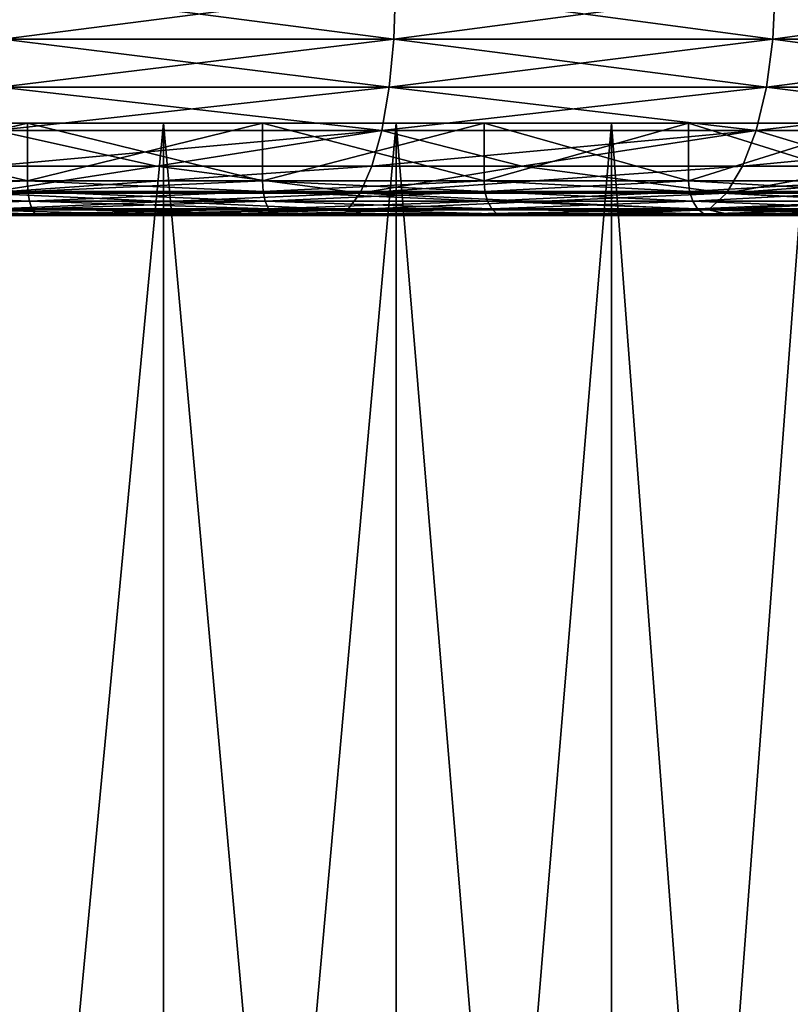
# Model space of a CAD drawing. Header units: metres. Extents: x -128 to 146, y -23 to 80.
# Tile 68 of 113: x 81.82 to 88.51, y 46.17 to 54.7. Entities that reach past the tile are written whole.
import ezdxf

# ---------------------------------------------------------------- set-up
doc = ezdxf.new("R2010")
doc.units = ezdxf.units.M
doc.layers.add('solid_509241_SW0001', color=7, linetype='CONTINUOUS')

msp = doc.modelspace()

# ---------------------------------------------------------------- linework, layer by layer
at = {"layer": 'solid_509241_SW0001'}
for points in [[(81.68129, 54.527153, -31.604462), (81.690414, 54.96664, -31.660141), (85.083054, 54.966648, -30.913364)], [(85.067963, 54.527153, -30.858999), (81.68129, 54.527153, -31.604462), (85.083054, 54.966648, -30.913364)], [(85.067963, 54.527153, 30.858997), (81.690414, 54.96664, 31.660139), (81.68129, 54.527153, 31.60446)], [(85.067963, 54.527153, 30.858997), (85.083054, 54.966648, 30.913363), (81.690414, 54.96664, 31.660139)], [(85.067963, 54.527153, -30.858999), (85.083054, 54.966648, -30.913364), (88.375061, 54.966671, -29.804159)], [(88.354179, 54.527153, -29.751743), (85.067963, 54.527153, -30.858999), (88.375061, 54.966671, -29.804159)], [(88.354179, 54.527153, 29.751741), (85.083054, 54.966648, 30.913363), (85.067963, 54.527153, 30.858997)], [(88.354179, 54.527153, 29.751741), (88.375061, 54.966671, 29.804155), (85.083054, 54.966648, 30.913363)], [(88.354179, 54.527153, -29.751743), (88.375061, 54.966671, -29.804159), (91.52784, 54.966656, -28.345528)], [(91.501419, 54.527153, 28.295673), (88.375061, 54.966671, 29.804155), (88.354179, 54.527153, 29.751741)], [(91.501419, 54.527153, -28.295675), (88.354179, 54.527153, -29.751743), (91.52784, 54.966656, -28.345528)], [(91.501419, 54.527153, 28.295673), (91.52784, 54.966656, 28.345526), (88.375061, 54.966671, 29.804155)], [(81.68129, 54.527153, 31.60446), (81.656693, 54.110447, 31.454445), (85.02729, 54.110447, 30.712521)], [(81.656693, 54.110447, -31.454449), (81.68129, 54.527153, -31.604462), (85.067963, 54.527153, -30.858999)], [(85.02729, 54.110447, -30.712524), (81.656693, 54.110447, -31.454449), (85.067963, 54.527153, -30.858999)], [(85.067963, 54.527153, 30.858997), (81.68129, 54.527153, 31.60446), (85.02729, 54.110447, 30.712521)], [(85.067963, 54.527153, 30.858997), (85.02729, 54.110447, 30.712521), (88.297913, 54.110447, 29.610519)], [(85.02729, 54.110447, -30.712524), (85.067963, 54.527153, -30.858999), (88.354179, 54.527153, -29.751743)], [(88.297913, 54.110447, -29.610523), (85.02729, 54.110447, -30.712524), (88.354179, 54.527153, -29.751743)], [(88.354179, 54.527153, 29.751741), (85.067963, 54.527153, 30.858997), (88.297913, 54.110447, 29.610519)], [(88.354179, 54.527153, 29.751741), (88.297913, 54.110447, 29.610519), (91.430214, 54.110447, 28.161364)], [(88.297913, 54.110447, -29.610523), (88.354179, 54.527153, -29.751743), (91.501419, 54.527153, -28.295675)], [(91.430214, 54.110447, -28.161367), (88.297913, 54.110447, -29.610523), (91.501419, 54.527153, -28.295675)], [(91.501419, 54.527153, 28.295673), (88.354179, 54.527153, 29.751741), (91.430214, 54.110447, 28.161364)], [(81.656693, 54.110447, 31.454445), (81.617844, 53.737499, 31.217482), (84.963051, 53.737499, 30.481146)], [(81.617844, 53.737499, -31.217484), (81.656693, 54.110447, -31.454449), (85.02729, 54.110447, -30.712524)], [(84.963051, 53.737499, -30.48115), (81.617844, 53.737499, -31.217484), (85.02729, 54.110447, -30.712524)], [(85.02729, 54.110447, 30.712521), (81.656693, 54.110447, 31.454445), (84.963051, 53.737499, 30.481146)], [(85.02729, 54.110447, 30.712521), (84.963051, 53.737499, 30.481146), (88.20903, 53.737499, 29.387447)], [(84.963051, 53.737499, -30.48115), (85.02729, 54.110447, -30.712524), (88.297913, 54.110447, -29.610523)], [(88.20903, 53.737499, -29.387451), (84.963051, 53.737499, -30.48115), (88.297913, 54.110447, -29.610523)], [(88.297913, 54.110447, 29.610519), (85.02729, 54.110447, 30.712521), (88.20903, 53.737499, 29.387447)], [(88.297913, 54.110447, 29.610519), (88.20903, 53.737499, 29.387447), (91.317734, 53.737495, 27.949209)], [(88.20903, 53.737499, -29.387451), (88.297913, 54.110447, -29.610523), (91.430214, 54.110447, -28.161367)], [(91.317734, 53.737495, -27.949211), (88.20903, 53.737499, -29.387451), (91.430214, 54.110447, -28.161367)], [(91.430214, 54.110447, 28.161364), (88.297913, 54.110447, 29.610519), (91.317734, 53.737495, 27.949209)], [(79.769875, 53.799999, -17.140902), (79.769226, 53.299999, -17.141029), (81.89183, 53.299999, -16.596109)], [(81.89241, 53.799999, -16.595919), (80.945206, 53.799999, -16.589781), (79.769875, 53.799999, -17.140902)], [(79.769875, 53.799999, 17.1409), (80.945206, 53.799999, 16.589777), (81.89241, 53.799999, 16.595915)], [(79.769875, 53.799999, 17.1409), (81.89241, 53.799999, 16.595915), (79.770653, 53.299999, 17.140753)], [(81.89241, 53.799999, -16.595919), (79.769875, 53.799999, -17.140902), (81.89183, 53.299999, -16.596109)], [(81.89241, 53.799999, 16.595915), (81.893143, 53.299999, 16.59568), (79.770653, 53.299999, 17.140753)], [(80.945221, 31.299999, -16.589777), (80.945206, 53.799999, -16.589781), (83.072586, 53.799999, -15.867631)], [(81.89241, 53.799999, -16.595919), (83.072586, 53.799999, -15.867631), (80.945206, 53.799999, -16.589781)], [(83.072586, 31.299999, 15.867629), (83.072586, 53.799999, 15.867628), (80.945206, 53.799999, 16.589777)], [(81.89241, 53.799999, 16.595915), (80.945206, 53.799999, 16.589777), (83.072586, 53.799999, 15.867628)], [(80.945221, 31.299999, 16.589775), (83.072586, 31.299999, 15.867629), (80.945206, 53.799999, 16.589777)], [(83.072586, 31.299999, -15.867632), (80.945221, 31.299999, -16.589777), (83.072586, 53.799999, -15.867631)], [(81.89241, 53.799999, -16.595919), (81.89183, 53.299999, -16.596109), (83.929375, 53.299999, -15.789462)], [(83.929863, 53.799999, -15.789231), (83.072586, 53.799999, -15.867631), (81.89241, 53.799999, -16.595919)], [(81.89241, 53.799999, 16.595915), (83.072586, 53.799999, 15.867628), (83.929863, 53.799999, 15.789227)], [(81.89241, 53.799999, 16.595915), (83.929863, 53.799999, 15.789227), (81.893143, 53.299999, 16.59568)], [(83.929863, 53.799999, -15.789231), (81.89241, 53.799999, -16.595919), (83.929375, 53.299999, -15.789462)], [(83.929863, 53.799999, 15.789227), (83.930443, 53.299999, 15.788954), (81.893143, 53.299999, 16.59568)], [(83.072586, 31.299999, -15.867632), (83.072586, 53.799999, -15.867631), (85.087509, 53.799999, -14.87398)], [(83.929863, 53.799999, -15.789231), (85.087509, 53.799999, -14.87398), (83.072586, 53.799999, -15.867631)], [(85.087502, 31.299999, -14.873987), (83.072586, 31.299999, -15.867632), (85.087509, 53.799999, -14.87398)], [(85.087502, 31.299999, 14.873984), (85.087509, 53.799999, 14.873977), (83.072586, 53.799999, 15.867628)], [(83.929863, 53.799999, 15.789227), (83.072586, 53.799999, 15.867628), (85.087509, 53.799999, 14.873977)], [(83.072586, 31.299999, 15.867629), (85.087502, 31.299999, 14.873984), (83.072586, 53.799999, 15.867628)], [(83.929863, 53.799999, -15.789231), (83.929375, 53.299999, -15.789462), (85.849815, 53.299999, -14.733761)], [(85.850159, 53.799999, -14.733542), (85.087509, 53.799999, -14.87398), (83.929863, 53.799999, -15.789231)], [(83.929863, 53.799999, 15.789227), (85.087509, 53.799999, 14.873977), (85.850159, 53.799999, 14.73354)], [(83.929863, 53.799999, 15.789227), (85.850159, 53.799999, 14.73354), (83.930443, 53.299999, 15.788954)], [(85.850159, 53.799999, -14.733542), (83.929863, 53.799999, -15.789231), (85.849815, 53.299999, -14.733761)], [(85.850159, 53.799999, 14.73354), (85.850746, 53.299999, 14.733165), (83.930443, 53.299999, 15.788954)], [(85.087502, 31.299999, -14.873987), (85.087509, 53.799999, -14.87398), (86.95549, 53.799999, -13.625834)], [(86.955475, 31.299999, -13.625845), (85.087502, 31.299999, -14.873987), (86.95549, 53.799999, -13.625834)], [(85.087502, 31.299999, 14.873984), (86.955475, 31.299999, 13.625842), (85.087509, 53.799999, 14.873977)], [(85.850159, 53.799999, -14.733542), (86.95549, 53.799999, -13.625834), (85.087509, 53.799999, -14.87398)], [(86.955475, 31.299999, 13.625842), (86.95549, 53.799999, 13.625831), (85.087509, 53.799999, 14.873977)], [(85.850159, 53.799999, 14.73354), (85.087509, 53.799999, 14.873977), (86.95549, 53.799999, 13.625831)], [(85.850159, 53.799999, -14.733542), (85.849815, 53.299999, -14.733761), (87.622787, 53.299999, -13.445677)], [(87.623016, 53.799999, -13.445491), (86.95549, 53.799999, -13.625834), (85.850159, 53.799999, -14.733542)], [(85.850159, 53.799999, 14.73354), (86.95549, 53.799999, 13.625831), (87.623016, 53.799999, 13.445487)], [(85.850159, 53.799999, 14.73354), (87.623016, 53.799999, 13.445487), (85.850746, 53.299999, 14.733165)], [(87.623016, 53.799999, -13.445491), (85.850159, 53.799999, -14.733542), (87.622787, 53.299999, -13.445677)], [(87.623016, 53.799999, 13.445487), (87.623611, 53.299999, 13.444997), (85.850746, 53.299999, 14.733165)], [(86.955475, 31.299999, -13.625845), (86.95549, 53.799999, -13.625834), (88.644562, 53.799999, -12.144561)], [(88.644562, 31.299999, -12.144561), (86.955475, 31.299999, -13.625845), (88.644562, 53.799999, -12.144561)], [(86.955475, 31.299999, 13.625842), (88.644562, 31.299999, 12.144557), (86.95549, 53.799999, 13.625831)], [(87.623016, 53.799999, -13.445491), (88.644562, 53.799999, -12.144561), (86.95549, 53.799999, -13.625834)], [(88.644562, 31.299999, 12.144557), (88.644562, 53.799999, 12.144557), (86.95549, 53.799999, 13.625831)], [(87.623016, 53.799999, 13.445487), (86.95549, 53.799999, 13.625831), (88.644562, 53.799999, 12.144557)], [(87.623016, 53.799999, -13.445491), (87.622787, 53.299999, -13.445677), (89.220238, 53.299999, -11.945637)], [(89.220474, 53.799999, -11.945383), (88.644562, 53.799999, -12.144561), (87.623016, 53.799999, -13.445491)], [(87.623016, 53.799999, 13.445487), (88.644562, 53.799999, 12.144557), (89.220474, 53.799999, 11.94538)], [(87.623016, 53.799999, 13.445487), (89.220474, 53.799999, 11.94538), (87.623611, 53.299999, 13.444997)], [(89.220474, 53.799999, -11.945383), (87.623016, 53.799999, -13.445491), (89.220238, 53.299999, -11.945637)], [(89.220474, 53.799999, 11.94538), (89.220558, 53.299999, 11.945293), (87.623611, 53.299999, 13.444997)], [(81.617844, 53.737499, 31.217482), (79.773598, 53.426647, 31.146225), (83.011337, 53.426647, 30.633419)], [(81.566658, 53.426647, -30.905226), (81.617844, 53.737499, -31.217484), (84.963051, 53.737499, -30.48115)], [(84.878395, 53.426647, -30.176256), (81.566658, 53.426647, -30.905226), (84.963051, 53.737499, -30.48115)], [(84.963051, 53.737499, 30.481146), (81.617844, 53.737499, 31.217482), (83.011337, 53.426647, 30.633419)], [(84.963051, 53.737499, 30.481146), (83.011337, 53.426647, 30.633419), (86.177727, 53.426647, 29.784986)], [(84.878395, 53.426647, -30.176256), (84.963051, 53.737499, -30.48115), (88.20903, 53.737499, -29.387451)], [(88.091911, 53.426647, -29.093498), (84.878395, 53.426647, -30.176256), (88.20903, 53.737499, -29.387451)], [(88.20903, 53.737499, 29.387447), (84.963051, 53.737499, 30.481146), (86.177727, 53.426647, 29.784986)], [(88.20903, 53.737499, 29.387447), (86.177727, 53.426647, 29.784986), (89.238091, 53.426647, 28.610222)], [(88.091911, 53.426647, -29.093498), (88.20903, 53.737499, -29.387451), (91.317734, 53.737495, -27.949211)], [(91.169518, 53.426647, -27.669645), (88.091911, 53.426647, -29.093498), (91.317734, 53.737495, -27.949211)], [(91.317734, 53.737495, 27.949209), (88.20903, 53.737499, 29.387447), (89.238091, 53.426647, 28.610222)], [(83.011337, 53.426647, 30.633419), (79.773598, 53.426647, 31.146225), (81.505638, 53.193188, 30.533031)], [(83.011337, 53.426647, 30.633419), (81.505638, 53.193188, 30.533031), (84.777496, 53.193188, 29.812841)], [(81.505638, 53.193188, -30.533035), (81.566658, 53.426647, -30.905226), (84.878395, 53.426647, -30.176256)], [(84.777496, 53.193188, -29.812845), (81.505638, 53.193188, -30.533035), (84.878395, 53.426647, -30.176256)], [(86.177727, 53.426647, 29.784986), (83.011337, 53.426647, 30.633419), (84.777496, 53.193188, 29.812841)], [(86.177727, 53.426647, 29.784986), (84.777496, 53.193188, 29.812841), (87.952309, 53.193188, 28.743122)], [(84.777496, 53.193188, -29.812845), (84.878395, 53.426647, -30.176256), (88.091911, 53.426647, -29.093498)], [(87.952309, 53.193188, -28.743126), (84.777496, 53.193188, -29.812845), (88.091911, 53.426647, -29.093498)], [(89.238091, 53.426647, 28.610222), (86.177727, 53.426647, 29.784986), (87.952309, 53.193188, 28.743122)], [(89.238091, 53.426647, 28.610222), (87.952309, 53.193188, 28.743122), (90.992851, 53.193188, 27.336416)], [(87.952309, 53.193188, -28.743126), (88.091911, 53.426647, -29.093498), (91.169518, 53.426647, -27.669645)], [(90.992851, 53.193188, -27.33642), (87.952309, 53.193188, -28.743126), (91.169518, 53.426647, -27.669645)], [(81.89183, 53.299999, -16.596109), (79.769226, 53.299999, -17.141029), (79.772484, 53.207127, -17.155117)], [(79.770653, 53.299999, 17.140753), (81.896767, 53.207142, 16.609682), (79.772484, 53.207127, 17.155113)], [(79.770653, 53.299999, 17.140753), (81.893143, 53.299999, 16.59568), (81.896767, 53.207142, 16.609682)], [(81.89183, 53.299999, -16.596109), (79.772484, 53.207127, -17.155117), (81.896767, 53.207142, -16.609686)], [(83.929375, 53.299999, -15.789462), (81.89183, 53.299999, -16.596109), (81.896767, 53.207142, -16.609686)], [(81.893143, 53.299999, 16.59568), (83.935936, 53.207165, 15.802305), (81.896767, 53.207142, 16.609682)], [(81.893143, 53.299999, 16.59568), (83.930443, 53.299999, 15.788954), (83.935936, 53.207165, 15.802305)], [(83.929375, 53.299999, -15.789462), (81.896767, 53.207142, -16.609686), (83.935936, 53.207165, -15.802308)], [(85.849815, 53.299999, -14.733761), (83.929375, 53.299999, -15.789462), (83.935936, 53.207165, -15.802308)], [(83.930443, 53.299999, 15.788954), (85.857834, 53.207195, 14.745715), (83.935936, 53.207165, 15.802305)], [(83.930443, 53.299999, 15.788954), (85.850746, 53.299999, 14.733165), (85.857834, 53.207195, 14.745715)], [(85.849815, 53.299999, -14.733761), (83.935936, 53.207165, -15.802308), (85.857834, 53.207195, -14.745718)], [(87.622787, 53.299999, -13.445677), (85.849815, 53.299999, -14.733761), (85.857834, 53.207195, -14.745718)], [(85.850746, 53.299999, 14.733165), (87.632141, 53.20723, 13.456575), (85.857834, 53.207195, 14.745715)], [(85.850746, 53.299999, 14.733165), (87.623611, 53.299999, 13.444997), (87.632141, 53.20723, 13.456575)], [(87.622787, 53.299999, -13.445677), (85.857834, 53.207195, -14.745718), (87.632141, 53.20723, -13.456579)], [(89.220238, 53.299999, -11.945637), (87.622787, 53.299999, -13.445677), (87.632141, 53.20723, -13.456579)], [(87.623611, 53.299999, 13.444997), (89.230888, 53.207272, 11.955218), (87.632141, 53.20723, 13.456575)], [(87.623611, 53.299999, 13.444997), (89.220558, 53.299999, 11.945293), (89.230888, 53.207272, 11.955218)], [(89.220238, 53.299999, -11.945637), (87.632141, 53.20723, -13.456579), (89.230888, 53.207272, -11.955222)], [(79.780495, 53.123268, 17.197098), (79.772484, 53.207127, 17.155113), (81.896767, 53.207142, 16.609682)], [(81.909973, 53.123283, -16.650335), (81.896767, 53.207142, -16.609686), (79.772484, 53.207127, -17.155117)], [(79.780495, 53.123268, -17.197102), (81.909973, 53.123283, -16.650335), (79.772484, 53.207127, -17.155117)], [(79.780495, 53.123268, 17.197098), (81.896767, 53.207142, 16.609682), (81.909973, 53.123283, 16.650331)], [(81.505638, 53.193188, 30.533031), (81.437798, 53.048603, 30.119213), (84.665306, 53.048603, 29.408783)], [(81.437798, 53.048603, -30.119217), (81.505638, 53.193188, -30.533035), (84.777496, 53.193188, -29.812845)], [(84.665306, 53.048603, -29.408787), (81.437798, 53.048603, -30.119217), (84.777496, 53.193188, -29.812845)], [(84.777496, 53.193188, 29.812841), (81.505638, 53.193188, 30.533031), (84.665306, 53.048603, 29.408783)], [(81.909973, 53.123283, 16.650331), (81.896767, 53.207142, 16.609682), (83.935936, 53.207165, 15.802305)], [(83.954132, 53.123306, -15.840982), (83.935936, 53.207165, -15.802308), (81.896767, 53.207142, -16.609686)], [(81.909973, 53.123283, -16.650335), (83.954132, 53.123306, -15.840982), (81.896767, 53.207142, -16.609686)], [(81.909973, 53.123283, 16.650331), (83.935936, 53.207165, 15.802305), (83.954132, 53.123306, 15.84098)], [(83.954132, 53.123306, 15.84098), (83.935936, 53.207165, 15.802305), (85.857834, 53.207195, 14.745715)], [(85.880737, 53.123333, -14.781807), (85.857834, 53.207195, -14.745718), (83.935936, 53.207165, -15.802308)], [(83.954132, 53.123306, -15.840982), (85.880737, 53.123333, -14.781807), (83.935936, 53.207165, -15.802308)], [(83.954132, 53.123306, 15.84098), (85.857834, 53.207195, 14.745715), (85.880737, 53.123333, 14.781803)], [(84.777496, 53.193188, 29.812841), (84.665306, 53.048603, 29.408783), (87.797096, 53.048603, 28.353563)], [(84.665306, 53.048603, -29.408787), (84.777496, 53.193188, -29.812845), (87.952309, 53.193188, -28.743126)], [(87.797096, 53.048603, -28.353567), (84.665306, 53.048603, -29.408787), (87.952309, 53.193188, -28.743126)], [(87.952309, 53.193188, 28.743122), (84.777496, 53.193188, 29.812841), (87.797096, 53.048603, 28.353563)], [(85.880737, 53.123333, 14.781803), (85.857834, 53.207195, 14.745715), (87.632141, 53.20723, 13.456575)], [(87.659393, 53.123371, -13.489512), (87.632141, 53.20723, -13.456579), (85.857834, 53.207195, -14.745718)], [(85.880737, 53.123333, -14.781807), (87.659393, 53.123371, -13.489512), (85.857834, 53.207195, -14.745718)], [(85.880737, 53.123333, 14.781803), (87.632141, 53.20723, 13.456575), (87.659393, 53.123371, 13.48951)], [(87.659393, 53.123371, 13.48951), (87.632141, 53.20723, 13.456575), (89.230888, 53.207272, 11.955218)], [(89.262047, 53.123413, -11.984481), (89.230888, 53.207272, -11.955222), (87.632141, 53.20723, -13.456579)], [(87.659393, 53.123371, -13.489512), (89.262047, 53.123413, -11.984481), (87.632141, 53.20723, -13.456579)], [(87.659393, 53.123371, 13.48951), (89.230888, 53.207272, 11.955218), (89.262047, 53.123413, 11.984477)], [(87.952309, 53.193188, 28.743122), (87.797096, 53.048603, 28.353563), (90.796432, 53.048603, 26.965923)], [(87.797096, 53.048603, -28.353567), (87.952309, 53.193188, -28.743126), (90.992851, 53.193188, -27.33642)], [(90.796432, 53.048603, -26.965925), (87.797096, 53.048603, -28.353567), (90.992851, 53.193188, -27.33642)], [(90.992851, 53.193188, 27.336416), (87.952309, 53.193188, 28.743122), (90.796432, 53.048603, 26.965923)], [(79.780495, 53.123268, 17.197098), (81.909973, 53.123283, 16.650331), (79.792976, 53.056778, 17.262543)], [(81.930565, 53.056793, -16.713699), (81.909973, 53.123283, -16.650335), (79.780495, 53.123268, -17.197102)], [(79.792976, 53.056778, -17.262545), (81.930565, 53.056793, -16.713699), (79.780495, 53.123268, -17.197102)], [(81.909973, 53.123283, 16.650331), (81.930565, 53.056793, 16.713696), (79.792976, 53.056778, 17.262543)], [(79.792976, 53.056778, 17.262543), (81.930565, 53.056793, 16.713696), (79.808708, 53.01421, 17.345001)], [(81.956505, 53.014225, -16.793537), (81.930565, 53.056793, -16.713699), (79.792976, 53.056778, -17.262545)], [(79.808708, 53.01421, -17.345005), (81.956505, 53.014225, -16.793537), (79.792976, 53.056778, -17.262545)], [(81.930565, 53.056793, 16.713696), (81.956505, 53.014225, 16.793533), (79.808708, 53.01421, 17.345001)], [(81.909973, 53.123283, 16.650331), (83.954132, 53.123306, 15.84098), (81.930565, 53.056793, 16.713696)], [(83.982498, 53.056816, -15.901265), (83.954132, 53.123306, -15.840982), (81.909973, 53.123283, -16.650335)], [(81.930565, 53.056793, -16.713699), (83.982498, 53.056816, -15.901265), (81.909973, 53.123283, -16.650335)], [(83.954132, 53.123306, 15.84098), (83.982498, 53.056816, 15.901262), (81.930565, 53.056793, 16.713696)], [(81.930565, 53.056793, 16.713696), (83.982498, 53.056816, 15.901262), (81.956505, 53.014225, 16.793533)], [(84.018242, 53.014248, -15.977222), (83.982498, 53.056816, -15.901265), (81.930565, 53.056793, -16.713699)], [(81.956505, 53.014225, -16.793537), (84.018242, 53.014248, -15.977222), (81.930565, 53.056793, -16.713699)], [(83.982498, 53.056816, 15.901262), (84.018242, 53.014248, 15.97722), (81.956505, 53.014225, 16.793533)], [(83.954132, 53.123306, 15.84098), (85.880737, 53.123333, 14.781803), (83.982498, 53.056816, 15.901262)], [(85.916435, 53.056847, -14.838058), (85.880737, 53.123333, -14.781807), (83.954132, 53.123306, -15.840982)], [(83.982498, 53.056816, -15.901265), (85.916435, 53.056847, -14.838058), (83.954132, 53.123306, -15.840982)], [(85.880737, 53.123333, 14.781803), (85.916435, 53.056847, 14.838056), (83.982498, 53.056816, 15.901262)], [(83.982498, 53.056816, 15.901262), (85.916435, 53.056847, 14.838056), (84.018242, 53.014248, 15.97722)], [(85.961418, 53.014278, -14.908937), (85.916435, 53.056847, -14.838058), (83.982498, 53.056816, -15.901265)], [(84.018242, 53.014248, -15.977222), (85.961418, 53.014278, -14.908937), (83.982498, 53.056816, -15.901265)], [(85.916435, 53.056847, 14.838056), (85.961418, 53.014278, 14.908935), (84.018242, 53.014248, 15.97722)], [(85.880737, 53.123333, 14.781803), (87.659393, 53.123371, 13.48951), (85.916435, 53.056847, 14.838056)], [(87.701859, 53.056885, -13.540847), (87.659393, 53.123371, -13.489512), (85.880737, 53.123333, -14.781807)], [(85.916435, 53.056847, -14.838058), (87.701859, 53.056885, -13.540847), (85.880737, 53.123333, -14.781807)], [(87.659393, 53.123371, 13.48951), (87.701859, 53.056885, 13.540844), (85.916435, 53.056847, 14.838056)], [(85.916435, 53.056847, 14.838056), (87.701859, 53.056885, 13.540844), (85.961418, 53.014278, 14.908935)], [(87.755371, 53.014313, -13.605529), (87.701859, 53.056885, -13.540847), (85.916435, 53.056847, -14.838058)], [(85.961418, 53.014278, -14.908937), (87.755371, 53.014313, -13.605529), (85.916435, 53.056847, -14.838058)], [(87.701859, 53.056885, 13.540844), (87.755371, 53.014313, 13.605526), (85.961418, 53.014278, 14.908935)], [(87.659393, 53.123371, 13.48951), (89.262047, 53.123413, 11.984477), (87.701859, 53.056885, 13.540844)], [(89.310616, 53.056927, -12.030087), (89.262047, 53.123413, -11.984481), (87.659393, 53.123371, -13.489512)], [(87.701859, 53.056885, -13.540847), (89.310616, 53.056927, -12.030087), (87.659393, 53.123371, -13.489512)], [(89.262047, 53.123413, 11.984477), (89.310616, 53.056927, 12.030085), (87.701859, 53.056885, 13.540844)], [(87.701859, 53.056885, 13.540844), (89.310616, 53.056927, 12.030085), (87.755371, 53.014313, 13.605526)], [(89.371811, 53.014355, -12.087553), (89.310616, 53.056927, -12.030087), (87.701859, 53.056885, -13.540847)], [(87.755371, 53.014313, -13.605529), (89.371811, 53.014355, -12.087553), (87.701859, 53.056885, -13.540847)], [(89.310616, 53.056927, 12.030085), (89.371811, 53.014355, 12.08755), (87.755371, 53.014313, 13.605526)], [(52.974186, 53, 18.749027), (100.025764, 53, 18.74909), (98.938385, 53, 20.037703)], [(75.416161, 53, 17.716679), (100.025764, 53, 18.74909), (52.974186, 53, 18.749027)], [(52.974186, 53, 18.749027), (98.938385, 53, 20.037703), (54.061714, 53, 20.037819)], [(100.025818, 53, -18.749031), (52.974236, 53, -18.749092), (54.061611, 53, -20.037706)], [(77.583839, 53, -17.716682), (52.974236, 53, -18.749092), (100.025818, 53, -18.749031)], [(98.938286, 53, -20.037821), (54.061611, 53, -20.037706), (55.215195, 53, -21.259064)], [(100.025818, 53, -18.749031), (54.061611, 53, -20.037706), (98.938286, 53, -20.037821)], [(54.061714, 53, 20.037819), (98.938385, 53, 20.037703), (97.784805, 53, 21.25906)], [(54.061714, 53, 20.037819), (97.784805, 53, 21.25906), (55.215366, 53, 21.259233)], [(97.78463, 53, -21.259237), (55.215195, 53, -21.259064), (56.435413, 53, -22.414345)], [(98.938286, 53, -20.037821), (55.215195, 53, -21.259064), (97.78463, 53, -21.259237)], [(55.215366, 53, 21.259233), (97.784805, 53, 21.25906), (96.56459, 53, 22.414341)], [(55.215366, 53, 21.259233), (96.56459, 53, 22.414341), (56.435524, 53, 22.414442)], [(96.564476, 53, -22.414446), (56.435413, 53, -22.414345), (57.723122, 53, -23.503611)], [(97.78463, 53, -21.259237), (56.435413, 53, -22.414345), (96.564476, 53, -22.414446)], [(56.435524, 53, 22.414442), (96.56459, 53, 22.414341), (95.276878, 53, 23.503607)], [(56.435524, 53, 22.414442), (95.276878, 53, 23.503607), (57.723049, 53, 23.50355)], [(57.723049, 53, 23.50355), (95.276878, 53, 23.503607), (93.923447, 53, 24.523735)], [(57.723049, 53, 23.50355), (93.923447, 53, 24.523735), (59.076359, 53, 24.523594)], [(95.276947, 53, -23.503553), (57.723122, 53, -23.503611), (59.076557, 53, -24.523739)], [(96.564476, 53, -22.414446), (57.723122, 53, -23.503611), (95.276947, 53, -23.503553)], [(59.076359, 53, 24.523594), (93.923447, 53, 24.523735), (60.487793, 53, 25.467617)], [(92.512207, 53, -25.467621), (59.076557, 53, -24.523739), (60.487991, 53, -25.467745)], [(93.923645, 53, -24.523596), (59.076557, 53, -24.523739), (92.512207, 53, -25.467621)], [(95.276947, 53, -23.503553), (59.076557, 53, -24.523739), (93.923645, 53, -24.523596)], [(60.487793, 53, 25.467617), (93.923447, 53, 24.523735), (92.512009, 53, 25.467743)], [(60.487793, 53, 25.467617), (92.512009, 53, 25.467743), (91.052452, 53, 26.328999)], [(60.487793, 53, 25.467617), (91.052452, 53, 26.328999), (61.947487, 53, 26.328966)], [(92.512207, 53, -25.467621), (60.487991, 53, -25.467745), (61.947544, 53, -26.329)], [(61.947487, 53, 26.328966), (91.052452, 53, 26.328999), (89.554268, 53, 27.103075)], [(61.947487, 53, 26.328966), (89.554268, 53, 27.103075), (63.445869, 53, 27.10314)], [(91.052513, 53, -26.328968), (61.947544, 53, -26.329), (63.445732, 53, -27.103079)], [(92.512207, 53, -25.467621), (61.947544, 53, -26.329), (91.052513, 53, -26.328968)], [(89.554131, 53, -27.103144), (63.445732, 53, -27.103079), (64.979301, 53, -27.789644)], [(91.052513, 53, -26.328968), (63.445732, 53, -27.103079), (89.554131, 53, -27.103144)], [(63.445869, 53, 27.10314), (89.554268, 53, 27.103075), (88.020699, 53, 27.78964)], [(63.445869, 53, 27.10314), (88.020699, 53, 27.78964), (64.979507, 53, 27.789726)], [(88.020493, 53, -27.78973), (64.979301, 53, -27.789644), (66.54882, 53, -28.389513)], [(89.554131, 53, -27.103144), (64.979301, 53, -27.789644), (88.020493, 53, -27.78973)], [(64.979507, 53, 27.789726), (88.020699, 53, 27.78964), (86.45118, 53, 28.389509)], [(64.979507, 53, 27.789726), (86.45118, 53, 28.389509), (66.548965, 53, 28.389559)], [(86.451035, 53, -28.389563), (66.54882, 53, -28.389513), (68.155396, 53, -28.902567)], [(88.020493, 53, -27.78973), (66.54882, 53, -28.389513), (86.451035, 53, -28.389563)], [(66.548965, 53, 28.389559), (86.45118, 53, 28.389509), (84.844604, 53, 28.902565)], [(66.548965, 53, 28.389559), (84.844604, 53, 28.902565), (68.155327, 53, 28.902544)], [(68.155327, 53, 28.902544), (84.844604, 53, 28.902565), (83.203644, 53, 29.32663)], [(68.155327, 53, 28.902544), (83.203644, 53, 29.32663), (69.796127, 53, 29.326576)], [(84.844673, 53, -28.902548), (68.155396, 53, -28.902567), (69.796356, 53, -29.326632)], [(86.451035, 53, -28.389563), (68.155396, 53, -28.902567), (84.844673, 53, -28.902548)], [(69.796127, 53, 29.326576), (83.203644, 53, 29.32663), (81.538109, 53, 29.658178)], [(83.203873, 53, -29.32658), (69.796356, 53, -29.326632), (71.461891, 53, -29.658182)], [(84.844673, 53, -28.902548), (69.796356, 53, -29.326632), (83.203873, 53, -29.32658)], [(83.203873, 53, -29.32658), (71.461891, 53, -29.658182), (81.538338, 53, -29.658142)], [(75.416161, 53, 17.716679), (77.644531, 53, 17.712862), (100.025764, 53, 18.74909)], [(77.583839, 53, -17.716682), (100.025818, 53, -18.749031), (101.044495, 53, -17.394209)], [(78.695511, 53, -17.613493), (77.583839, 53, -17.716682), (101.044495, 53, -17.394209)], [(77.644531, 53, 17.712862), (79.853325, 53, 17.430161), (100.025764, 53, 18.74909)], [(79.803474, 53, -17.439678), (78.695511, 53, -17.613493), (101.044495, 53, -17.394209)], [(80.898651, 53, -17.196129), (79.803474, 53, -17.439678), (101.044495, 53, -17.394209)], [(79.808708, 53.01421, -17.345005), (81.972443, 53, -16.885124), (81.956505, 53.014225, -16.793537)], [(79.808708, 53.01421, 17.345001), (81.956505, 53.014225, 16.793533), (79.853325, 53, 17.430161)], [(79.808708, 53.01421, -17.345005), (80.898651, 53, -17.196129), (81.972443, 53, -16.885124)], [(81.956505, 53.014225, 16.793533), (82.002129, 53, 16.87546), (79.853325, 53, 17.430161)], [(79.853325, 53, 17.430161), (101.044365, 53, 17.394388), (100.025764, 53, 18.74909)], [(79.853325, 53, 17.430161), (82.002129, 53, 16.87546), (101.044365, 53, 17.394388)], [(80.898651, 53, -17.196129), (101.044495, 53, -17.394209), (101.986984, 53, -15.981355)], [(81.972443, 53, -16.885124), (80.898651, 53, -17.196129), (101.986984, 53, -15.981355)], [(81.437798, 53.048603, 30.119213), (81.538109, 53, 29.658178), (83.203644, 53, 29.32663)], [(84.665306, 53.048603, 29.408783), (81.437798, 53.048603, 30.119213), (83.203644, 53, 29.32663)], [(81.538338, 53, -29.658142), (81.437798, 53.048603, -30.119217), (84.665306, 53.048603, -29.408787)], [(83.203873, 53, -29.32658), (81.538338, 53, -29.658142), (84.665306, 53.048603, -29.408787)], [(81.956505, 53.014225, -16.793537), (84.039841, 53, -16.068754), (84.018242, 53.014248, -15.977222)], [(81.956505, 53.014225, 16.793533), (84.018242, 53.014248, 15.97722), (82.002129, 53, 16.87546)], [(81.956505, 53.014225, -16.793537), (81.972443, 53, -16.885124), (84.039841, 53, -16.068754)], [(84.039841, 53, -16.068754), (81.972443, 53, -16.885124), (101.986984, 53, -15.981355)], [(84.018242, 53.014248, 15.97722), (83.051346, 53, 16.496494), (82.002129, 53, 16.87546)], [(82.002129, 53, 16.87546), (83.051346, 53, 16.496494), (101.044365, 53, 17.394388)], [(84.018242, 53.014248, 15.97722), (84.078407, 53, 16.050598), (83.051346, 53, 16.496494)], [(83.051346, 53, 16.496494), (84.078407, 53, 16.050598), (101.044365, 53, 17.394388)], [(84.665306, 53.048603, 29.408783), (83.203644, 53, 29.32663), (84.844604, 53, 28.902565)], [(84.844673, 53, -28.902548), (83.203873, 53, -29.32658), (84.665306, 53.048603, -29.408787)], [(84.018242, 53.014248, -15.977222), (85.996124, 53, -14.995894), (85.961418, 53.014278, -14.908937)], [(84.018242, 53.014248, 15.97722), (85.961418, 53.014278, 14.908935), (84.078407, 53, 16.050598)], [(84.018242, 53.014248, -15.977222), (84.039841, 53, -16.068754), (85.033852, 53, -15.56365)], [(84.018242, 53.014248, -15.977222), (85.033852, 53, -15.56365), (85.996124, 53, -14.995894)], [(85.033852, 53, -15.56365), (84.039841, 53, -16.068754), (101.986984, 53, -15.981355)], [(85.961418, 53.014278, 14.908935), (85.075027, 53, 15.540994), (84.078407, 53, 16.050598)], [(84.078407, 53, 16.050598), (101.986877, 53, 15.981526), (101.044365, 53, 17.394388)], [(84.078407, 53, 16.050598), (85.075027, 53, 15.540994), (101.986877, 53, 15.981526)], [(84.665306, 53.048603, 29.408783), (84.844604, 53, 28.902565), (86.45118, 53, 28.389509)], [(87.797096, 53.048603, 28.353563), (84.665306, 53.048603, 29.408783), (86.45118, 53, 28.389509)], [(84.844673, 53, -28.902548), (84.665306, 53.048603, -29.408787), (87.797096, 53.048603, -28.353567)], [(86.451035, 53, -28.389563), (84.844673, 53, -28.902548), (87.797096, 53.048603, -28.353567)], [(85.033852, 53, -15.56365), (101.986984, 53, -15.981355), (102.846642, 53, -14.520514)], [(85.996124, 53, -14.995894), (85.033852, 53, -15.56365), (102.846642, 53, -14.520514)], [(85.961418, 53.014278, 14.908935), (86.035706, 53, 14.970755), (85.075027, 53, 15.540994)], [(85.075027, 53, 15.540994), (86.035706, 53, 14.970755), (101.986877, 53, 15.981526)], [(85.961418, 53.014278, -14.908937), (87.802231, 53, -13.686187), (87.755371, 53.014313, -13.605529)], [(85.961418, 53.014278, 14.908935), (87.755371, 53.014313, 13.605526), (86.035706, 53, 14.970755)], [(85.961418, 53.014278, -14.908937), (85.996124, 53, -14.995894), (86.920135, 53, -14.369187)], [(85.961418, 53.014278, -14.908937), (86.920135, 53, -14.369187), (87.802231, 53, -13.686187)], [(86.920135, 53, -14.369187), (85.996124, 53, -14.995894), (102.846642, 53, -14.520514)], [(87.755371, 53.014313, 13.605526), (87.837074, 53, 13.657335), (86.035706, 53, 14.970755)], [(86.035706, 53, 14.970755), (102.846619, 53, 14.52055), (101.986877, 53, 15.981526)], [(86.035706, 53, 14.970755), (87.837074, 53, 13.657335), (102.846619, 53, 14.52055)], [(88.020493, 53, -27.78973), (86.451035, 53, -28.389563), (87.797096, 53.048603, -28.353567)], [(87.797096, 53.048603, 28.353563), (86.45118, 53, 28.389509), (88.020699, 53, 27.78964)], [(86.920135, 53, -14.369187), (102.846642, 53, -14.520514), (103.618629, 53, -13.021936)], [(87.802231, 53, -13.686187), (86.920135, 53, -14.369187), (103.618629, 53, -13.021936)], [(87.755371, 53.014313, -13.605529), (89.426147, 53, -12.164115), (89.371811, 53.014355, -12.087553)], [(87.755371, 53.014313, 13.605526), (89.371811, 53.014355, 12.08755), (87.837074, 53, 13.657335)], [(87.755371, 53.014313, -13.605529), (87.802231, 53, -13.686187), (89.426147, 53, -12.164115)], [(87.797096, 53.048603, 28.353563), (88.020699, 53, 27.78964), (89.554268, 53, 27.103075)], [(90.796432, 53.048603, 26.965923), (87.797096, 53.048603, 28.353563), (89.554268, 53, 27.103075)], [(88.020493, 53, -27.78973), (87.797096, 53.048603, -28.353567), (90.796432, 53.048603, -26.965925)], [(89.426147, 53, -12.164115), (87.802231, 53, -13.686187), (103.618629, 53, -13.021936)], [(89.371811, 53.014355, 12.08755), (89.456627, 53, 12.131643), (87.837074, 53, 13.657335)], [(87.837074, 53, 13.657335), (103.618698, 53, 13.021794), (102.846619, 53, 14.52055)], [(87.837074, 53, 13.657335), (89.456627, 53, 12.131643), (103.618698, 53, 13.021794)], [(89.554131, 53, -27.103144), (88.020493, 53, -27.78973), (90.796432, 53.048603, -26.965925)]]:
    msp.add_3dface(points, dxfattribs=at)

doc.saveas('drawing.dxf')
